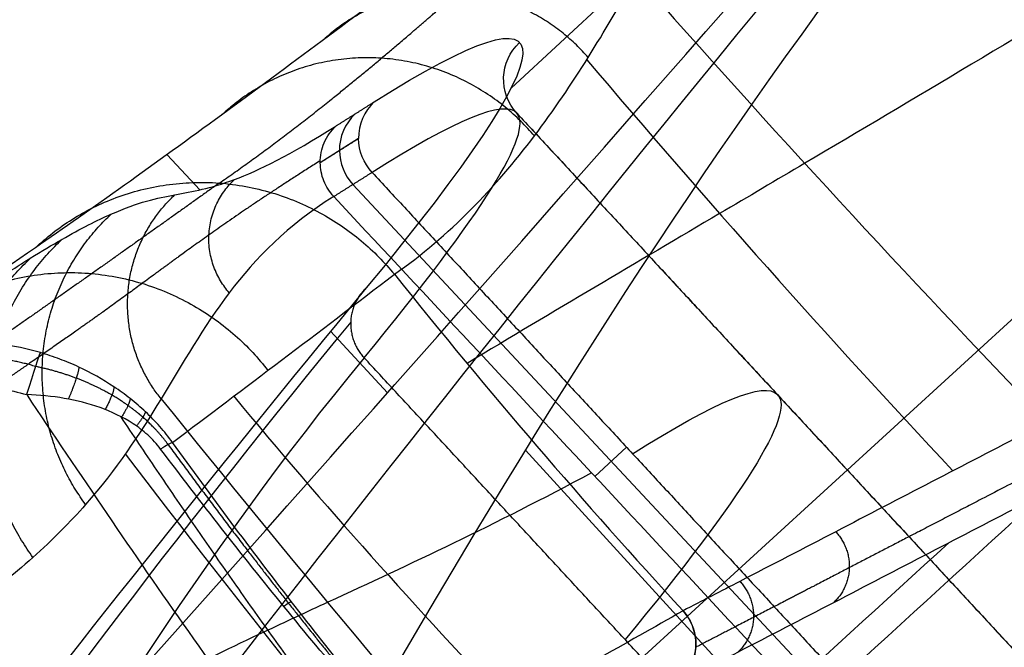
# Model space of a CAD drawing. Header units: millimetres. Extents: x -225 to 225, y -307 to 209.
# Tile 5 of 33: x -204 to -164, y -176 to -151. Entities that reach past the tile are written whole.
import ezdxf

# ---------------------------------------------------------------- set-up
doc = ezdxf.new("R2010")
doc.units = ezdxf.units.MM
doc.layers.add('Layer 01', color=7, linetype='Continuous', true_color=0x000000)

msp = doc.modelspace()

# ---------------------------------------------------------------- linework, layer by layer
at = {"layer": 'Layer 01', "color": 7, "true_color": 0xffffff}
for p, q in [((-159.855, -130.757, 374.075), (-184.165, -153.276, 374.075)), ((-151.554, -150.996, 305.675), (-198.794, -194.202, 33.428)), ((-181.205, -157.222, 415.52), (-183.937, -154.273, 415.412)), ((-190.264, -155.288, 496.98), (-191.797, -156.254, 509.319)), ((-197.922, -155.934, 648.496), (-196.619, -157.339, 577.421)), ((-169.769, -179.319, 503.106), (-190.492, -157.122, 503.106)), ((-177.795, -160.903, 415.655), (-178.472, -160.172, 415.628)), ((-177.533, -161.186, 415.666), (-177.789, -160.91, 415.655)), ((-177.49, -161.232, 415.667), (-177.533, -161.186, 415.666)), ((-177.405, -161.324, 415.671), (-177.448, -161.278, 415.669)), ((-177.021, -161.739, 415.686), (-177.362, -161.37, 415.672)), ((-176.978, -161.785, 415.688), (-177.021, -161.739, 415.686)), ((-176.893, -161.877, 415.691), (-176.935, -161.831, 415.689)), ((-176.807, -161.97, 415.694), (-176.85, -161.924, 415.693)), ((-176.722, -162.062, 415.698), (-176.764, -162.016, 415.696)), ((-176.636, -162.154, 415.701), (-176.679, -162.108, 415.699)), ((-176.551, -162.246, 415.705), (-176.594, -162.2, 415.703)), ((-176.466, -162.338, 415.708), (-176.508, -162.292, 415.706)), ((-176.081, -162.753, 415.723), (-176.423, -162.384, 415.71)), ((-191.383, -162.992, 291.63), (-189.106, -165.451, 167.338)), ((-175.569, -163.306, 415.743), (-175.74, -163.122, 415.737)), ((-175.526, -163.352, 415.745), (-175.569, -163.306, 415.744)), ((-174.972, -163.951, 415.767), (-175.484, -163.398, 415.747)), ((-174.929, -163.998, 415.769), (-174.971, -163.952, 415.767)), ((-174.843, -164.09, 415.772), (-174.886, -164.044, 415.771)), ((-174.63, -164.32, 415.781), (-174.801, -164.136, 415.774)), ((-174.459, -164.504, 415.788), (-174.63, -164.32, 415.781)), ((-174.032, -164.965, 415.804), (-174.459, -164.505, 415.788)), ((-173.989, -165.012, 415.806), (-174.032, -164.965, 415.804)), ((-173.691, -165.334, 415.818), (-173.947, -165.058, 415.808)), ((-173.52, -165.518, 415.825), (-173.69, -165.334, 415.818)), ((-173.477, -165.565, 415.827), (-173.52, -165.519, 415.825)), ((-173.392, -165.657, 415.83), (-173.434, -165.611, 415.828)), ((-173.178, -165.887, 415.838), (-173.349, -165.703, 415.832)), ((-173.135, -165.933, 415.84), (-173.178, -165.887, 415.838)), ((-162.078, -177.871, 416.279), (-173.093, -165.979, 415.842)), ((-180.812, -168.796, 509.28), (-179.553, -167.621, 497.344)), ((-183.588, -167.744, 157.082), (-170.348, -182.22, 157.082))]:
    msp.add_line(p, q, dxfattribs=at)
at = {"layer": 'Layer 01', "color": 7, "true_color": 0xffffff, "extrusion": (-1.04414e-25, 0.047845, -0.998855)}
msp.add_arc((0, 19.635, -413.948), 209.5, 270, 90, dxfattribs=at)
at = {"layer": 'Layer 01', "color": 7, "true_color": 0xffffff, "extrusion": (0, 0.047845, -0.998855)}
for centre, radius, start, end in [((0, 19.635, -430.798), 209.5, 270, 90), ((0, 19.635, -447.648), 209.5, 270, 90), ((0, 19.635, -411.948), 182.8, 151.88587, 28.11413), ((0, 19.635, -450.648), 206.5, 270, 24.54545), ((0, 19.635, -429.701), 179.8, 152.73974, 27.26026), ((0, 19.635, -445.454), 178.8, 152.8122, 27.1878)]:
    msp.add_arc(centre, radius, start, end, dxfattribs=at)
at = {"layer": 'Layer 01', "color": 7, "true_color": 0xffffff, "extrusion": (2.48268e-25, 0.047845, -0.998855)}
msp.add_arc((0, 19.635, -450.648), 206.5, 270, 90, dxfattribs=at)
at = {"layer": 'Layer 01', "color": 7, "true_color": 0xffffff, "extrusion": (-2.5516e-25, 0.047845, -0.998855)}
msp.add_arc((0, 19.635, -450.648), 196.145, 270, 90, dxfattribs=at)
at = {"layer": 'Layer 01', "color": 7, "true_color": 0xffffff, "extrusion": (1.50763e-16, -0.047845, 0.998855)}
msp.add_arc((0, 19.635, 411.948), 207.5, 144.75209, 270, dxfattribs=at)
at = {"layer": 'Layer 01', "color": 7, "true_color": 0xffffff, "extrusion": (-1.26511e-17, -0.047845, 0.998855)}
msp.add_arc((0, 19.635, 411.948), 182.8, 151.88587, 28.11413, dxfattribs=at)
at = {"layer": 'Layer 01', "color": 7, "true_color": 0xffffff, "extrusion": (1.7016e-17, -0.047845, 0.998855)}
msp.add_arc((0, 19.635, 414.948), 179.8, 152.73974, 27.26026, dxfattribs=at)
at = {"layer": 'Layer 01', "color": 7, "true_color": 0xffffff, "extrusion": (1.81874e-16, 0.047845, -0.998855)}
msp.add_arc((0, 19.635, -444.454), 179.8, 152.73974, 27.26026, dxfattribs=at)
at = {"layer": 'Layer 01', "color": 7, "true_color": 0xffffff, "extrusion": (1.22762e-16, -0.047845, 0.998855)}
msp.add_arc((0, 19.635, 445.453), 178.778, 152.81383, 270, dxfattribs=at)
at = {"layer": 'Layer 01', "color": 7, "true_color": 0xffffff, "extrusion": (-0.679319, 0.733348, -0.026952)}
for centre, radius, start, end in [((810.777, 415.579, 2.62), 573, 171.788059, 191.327463), ((810.777, 415.579, -14.714), 571, 171.78806, 180), ((810.777, 415.579, -14.739), 571, 180, 191.32746)]:
    msp.add_arc(centre, radius, start, end, dxfattribs=at)
at = {"layer": 'Layer 01', "color": 7, "true_color": 0xffffff, "extrusion": (0.018316, -0.019772, -0.999637)}
msp.add_arc((-237.777, -0.62, -415.579), 2, 180, 270, dxfattribs=at)
at = {"layer": 'Layer 01', "color": 7, "true_color": 0xffffff, "extrusion": (-0.122914, -0.077496, 0.989387)}
for centre, start, end in [((30.943, -167.268, 527.126), 190.6894, 238.044), ((30.943, -167.268, 533.362), 190.6894, 238.044), ((30.943, -167.268, 533.351), 238.044, 280.6892)]:
    msp.add_arc(centre, 2, start, end, dxfattribs=at)
at = {"layer": 'Layer 01', "color": 7, "true_color": 0xffffff, "extrusion": (0.679319, -0.733348, 0.026952)}
for start, end in [(0, 8.21194), (348.67254, 360)]:
    msp.add_arc((-810.777, 415.579, -0.62), 571, start, end, dxfattribs=at)
at = {"layer": 'Layer 01', "color": 7, "true_color": 0xffffff, "extrusion": (0.122914, 0.077496, -0.989387)}
msp.add_arc((-30.943, -167.268, -527.126), 2, 259.3106, 301.956, dxfattribs=at)
at = {"layer": 'Layer 01', "color": 7, "true_color": 0xffffff, "extrusion": (0.959107, -0.281242, 0.031878)}
msp.add_arc((-216.322, 747.6, -124.906), 2, 7.7101, 83.7957, dxfattribs=at)
at = {"layer": 'Layer 01', "color": 7, "true_color": 0xffffff, "extrusion": (0, -0.283714, 0.958909)}
msp.add_arc((0, 202.768, 743.103), 249.669, 218.54965, 222.51097, dxfattribs=at)
at = {"layer": 'Layer 01', "color": 7, "true_color": 0xffffff}
for points, weights, knots in [([(-195.833, -157.067, 681.59), (-193.614, -155.54, 666.881), (-191.438, -153.829, 652.068), (-188.308, -151.205, 630.681), (-187.288, -150.321, 623.698), (-185.304, -148.568, 610.198), (-184.341, -147.698, 603.678), (-181.456, -145.098, 584.25), (-179.539, -143.372, 571.453), (-175.284, -139.846, 543.12), (-172.947, -138.047, 527.591), (-170.179, -136.156, 509.139)], [0.842896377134, 0.843348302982, 0.844257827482, 0.845778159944, 0.846311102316, 0.847304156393, 0.847762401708, 0.849095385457, 0.849934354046, 0.851696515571, 0.852617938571, 0.853550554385], [0.016526, 0.016526, 0.016526, 0.016526, 43.967147, 43.967147, 65.95072, 65.95072, 87.934294, 87.934294, 131.901441, 131.901441, 175.868134, 175.868134, 175.868134, 175.868134]), ([(-191.796, -156.173, 509.326), (-193.635, -157.331, 524.085), (-195.04, -158.286, 538.742), (-197.452, -159.994, 567.872), (-198.461, -160.746, 582.309), (-200.512, -162.241, 610.933), (-201.556, -162.984, 625.139), (-203.545, -164.361, 646.853), (-204.277, -164.863, 654.156), (-205.526, -165.714, 665.275), (-205.968, -166.014, 669.01), (-206.674, -166.493, 674.662), (-206.916, -166.657, 676.555), (-207.292, -166.912, 679.407), (-207.419, -166.998, 680.36), (-207.679, -167.174, 682.283), (-207.813, -167.264, 683.258), (-207.946, -167.354, 684.216)], [0.85355581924, 0.854112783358, 0.855724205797, 0.859998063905, 0.862655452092, 0.868014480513, 0.870691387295, 0.873215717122, 0.873812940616, 0.874190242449, 0.87422977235, 0.874142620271, 0.874089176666, 0.87397045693, 0.873924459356, 0.873818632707, 0.873758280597, 0.873692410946], [0.000129, 0.000129, 0.000129, 0.000129, 44.109546, 44.109546, 88.219092, 88.219092, 132.328638, 132.328638, 154.383411, 154.383411, 165.410797, 165.410797, 170.92449, 170.92449, 173.681337, 173.681337, 176.473557, 176.473557, 176.473557, 176.473557]), ([(-147.555, -160.443, 509.506), (-152.71, -163.128, 540.124), (-157.849, -165.799, 570.698), (-165.533, -169.79, 616.598), (-168.088, -171.116, 631.895), (-171.92, -173.103, 654.852), (-173.197, -173.765, 662.505), (-175.243, -174.824, 674.764), (-176.012, -175.222, 679.373), (-176.782, -175.62, 683.98)], [0.853371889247, 0.852725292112, 0.851741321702, 0.851696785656, 0.852056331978, 0.852426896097, 0.852500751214, 0.852372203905, 0.852247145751, 0.852083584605], [0, 0, 0, 0, 93.423611, 93.423611, 140.135417, 140.135417, 163.49132, 163.49132, 177.557822, 177.557822, 177.557822, 177.557822]), ([(-203.188, -164.395, 744.67), (-203.977, -164.159, 744.639), (-204.778, -164.031, 744.618), (-205.999, -163.995, 744.603), (-206.412, -164.009, 744.6), (-207.224, -164.091, 744.6), (-207.625, -164.157, 744.603), (-208.416, -164.34, 744.613), (-208.807, -164.456, 744.62), (-209.577, -164.741, 744.641), (-209.952, -164.907, 744.653), (-211.036, -165.47, 744.698), (-211.708, -165.933, 744.736), (-212.324, -166.481, 744.784)], [0.893775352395, 0.892687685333, 0.891187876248, 0.888316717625, 0.887246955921, 0.884948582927, 0.883716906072, 0.881088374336, 0.879691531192, 0.876723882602, 0.875173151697, 0.870369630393, 0.866942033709, 0.863285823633], [0, 0, 0, 0, 2.629527, 2.629527, 3.94429, 3.94429, 5.259054, 5.259054, 6.573817, 6.573817, 7.88858, 7.88858, 10.518107, 10.518107, 10.518107, 10.518107]), ([(-197.88, -167.517, 743.705), (-198.175, -167.116, 743.682), (-198.515, -166.752, 743.728), (-199.082, -166.259, 743.853), (-199.282, -166.102, 743.904), (-199.694, -165.809, 744.013), (-199.907, -165.671, 744.072), (-200.573, -165.283, 744.249), (-201.048, -165.058, 744.368), (-202.068, -164.672, 744.565), (-202.618, -164.512, 744.642), (-203.188, -164.395, 744.67)], [0.977662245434, 0.977421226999, 0.975091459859, 0.96882037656, 0.966262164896, 0.960376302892, 0.957038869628, 0.94593974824, 0.937089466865, 0.916911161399, 0.90557006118, 0.893775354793], [0.000001, 0.000001, 0.000001, 0.000001, 1.644092, 1.644092, 2.466138, 2.466138, 3.288184, 3.288184, 4.932277, 4.932277, 6.576369, 6.576369, 6.576369, 6.576369]), ([(0, -282.34, 757.95), (-9.7, -282.34, 757.95), (-19.404, -281.672, 757.873), (-38.679, -279.009, 757.564), (-48.258, -277.013, 757.333), (-67.16, -271.721, 756.721), (-76.491, -268.423, 756.339), (-94.777, -260.571, 755.43), (-103.739, -256.012, 754.903), (-121.174, -245.701, 753.709), (-129.652, -239.942, 753.042), (-146.012, -227.304, 751.578), (-153.897, -220.417, 750.78), (-168.971, -205.615, 749.065), (-176.162, -197.691, 748.147), (-188.868, -182.01, 746.33), (-194.484, -174.356, 745.442), (-199.763, -166.406, 744.52)], [0.948688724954, 0.948688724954, 0.948530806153, 0.947899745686, 0.947426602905, 0.946166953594, 0.945380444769, 0.943497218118, 0.942400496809, 0.939901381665, 0.938498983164, 0.935394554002, 0.933692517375, 0.929996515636, 0.928002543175, 0.92400983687, 0.922045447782, 0.919977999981], [0, 0, 0, 0, 31.001211, 31.001211, 62.002423, 62.002423, 93.003634, 93.003634, 124.004845, 124.004845, 155.006056, 155.006056, 186.007268, 186.007268, 217.008479, 217.008479, 243.979075, 243.979075, 243.979075, 243.979075]), ([(-197.881, -167.517, 743.706), (-196.32, -169.65, 743.842), (-194.718, -171.765, 743.955), (-192.249, -174.897, 744.042), (-191.417, -175.931, 744.058), (-190.149, -177.471, 744.038), (-189.724, -177.981, 744.024), (-189.078, -178.743, 743.983), (-188.862, -178.996, 743.965), (-188.427, -179.5, 743.92), (-188.208, -179.751, 743.892), (-187.987, -180.001, 743.853)], [0.977662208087, 0.980697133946, 0.983900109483, 0.988913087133, 0.990618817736, 0.993223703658, 0.994099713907, 0.995424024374, 0.995867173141, 0.99675647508, 0.997202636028, 0.997649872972], [0.000002, 0.000002, 0.000002, 0.000002, 8.009238, 8.009238, 12.013857, 12.013857, 14.016166, 14.016166, 15.017321, 15.017321, 16.018475, 16.018475, 16.018475, 16.018475])]:
    msp.add_rational_spline(points, weights, degree=3, knots=knots, dxfattribs=at)
for points, knots in [([(-171.594, -136.677, 508.873), (-174.364, -138.566, 527.305), (-177.061, -140.496, 542.772), (-182.405, -144.412, 570.905), (-185.051, -146.397, 583.571), (-189.044, -149.389, 602.813), (-190.378, -150.388, 609.268), (-193.064, -152.384, 622.646), (-194.415, -153.38, 629.569), (-198.397, -156.29, 650.767), (-200.963, -158.126, 665.487), (-203.19, -159.65, 680.161)], [-175.74321, -175.74321, -175.74321, -175.74321, -131.793106, -131.793106, -87.842093, -87.842093, -65.866587, -65.866587, -43.891081, -43.891081, 0, 0, 0, 0]), ([(-188.832, -160.714, 682.29), (-186.611, -159.168, 667.56), (-184.789, -157.235, 652.695), (-182.458, -154.159, 631.24), (-181.747, -153.103, 624.23), (-180.424, -150.993, 610.67), (-179.812, -149.939, 604.118), (-177.978, -146.79, 584.582), (-176.759, -144.713, 571.716), (-173.551, -140.665, 543.282), (-171.561, -138.695, 527.712), (-168.797, -136.799, 509.28)], [0, 0, 0, 0, 43.967078, 43.967078, 65.950617, 65.950617, 87.934155, 87.934155, 131.901233, 131.901233, 175.868311, 175.868311, 175.868311, 175.868311]), ([(-158.42, -147.893, 509.28), (-163.67, -151.092, 542.188), (-169.193, -154.376, 576.455), (-177.913, -159.517, 631.608), (-182.47, -162.203, 661.023), (-185.928, -164.274, 682.693)], [0, 0, 0, 0, 88.905105, 111.949873, 177.783267, 177.783267, 177.783267, 177.783267]), ([(-204.88, -161.027, 685.281), (-204.748, -160.94, 684.328), (-204.615, -160.853, 683.359), (-204.357, -160.685, 681.432), (-204.231, -160.603, 680.472), (-203.859, -160.364, 677.596), (-203.622, -160.214, 675.688), (-202.937, -159.79, 669.989), (-202.519, -159.54, 666.222), (-201.361, -158.88, 655.008), (-200.719, -158.556, 647.647), (-199.064, -157.827, 625.779), (-198.325, -157.668, 611.492), (-196.895, -157.4, 582.721), (-196.199, -157.288, 568.214), (-194.259, -156.565, 538.99), (-193.01, -155.949, 524.273), (-191.171, -154.788, 509.513)], [-176.533454, -176.533454, -176.533454, -176.533454, -173.775119, -173.775119, -171.016784, -171.016784, -165.500113, -165.500113, -154.466772, -154.466772, -132.400091, -132.400091, -88.266727, -88.266727, -44.133364, -44.133364, 0, 0, 0, 0]), ([(-191.797, -156.254, 509.319), (-191.799, -155.98, 509.341), (-191.745, -155.705, 509.369), (-191.53, -155.202, 509.435), (-191.37, -154.974, 509.473), (-191.171, -154.788, 509.513)], [-1.664689, -1.664689, -1.664689, -1.664689, -0.832345, -0.832345, 0, 0, 0, 0]), ([(-191.259, -157.605, 509.28), (-191.427, -157.423, 509.273), (-191.562, -157.21, 509.273), (-191.746, -156.749, 509.287), (-191.794, -156.502, 509.3), (-191.797, -156.254, 509.319)], [-1.497148, -1.497148, -1.497148, -1.497148, -0.748574, -0.748574, 0, 0, 0, 0]), ([(-191.259, -157.605, 509.28), (-193.104, -158.763, 524.055), (-194.389, -160.074, 538.734), (-196.481, -162.829, 567.847), (-197.296, -164.272, 582.28), (-199.029, -167.113, 610.859), (-199.948, -168.51, 625.013), (-201.796, -170.614, 646.632), (-202.489, -171.318, 653.903), (-203.686, -172.384, 664.98), (-204.111, -172.741, 668.7), (-204.795, -173.28, 674.332), (-205.031, -173.46, 676.218), (-205.396, -173.731, 679.061), (-205.52, -173.822, 680.01), (-205.772, -174.003, 681.915), (-205.901, -174.095, 682.875), (-206.027, -174.188, 683.818)], [0, 0, 0, 0, 43.999139, 43.999139, 87.998279, 87.998279, 131.997418, 131.997418, 153.996988, 153.996988, 164.996772, 164.996772, 170.496665, 170.496665, 173.246611, 173.246611, 175.996557, 175.996557, 175.996557, 175.996557]), ([(-148.09, -159.008, 509.542), (-153.246, -161.689, 540.136), (-158.396, -164.36, 570.731), (-166.081, -168.35, 616.631), (-168.634, -169.678, 631.933), (-172.461, -171.665, 654.887), (-173.737, -172.327, 662.539), (-175.773, -173.38, 674.732), (-176.532, -173.772, 679.274), (-177.291, -174.164, 683.814)], [0, 0, 0, 0, 93.421259, 93.421259, 140.131888, 140.131888, 163.487203, 163.487203, 177.350726, 177.350726, 177.350726, 177.350726]), ([(-177.47, -177.042, 684.141), (-176.679, -176.632, 679.405), (-175.888, -176.222, 674.669), (-173.82, -175.151, 662.281), (-172.543, -174.49, 654.629), (-168.712, -172.506, 631.675), (-166.156, -171.181, 616.373), (-158.47, -167.19, 570.471), (-153.328, -164.511, 539.874), (-148.177, -161.824, 509.28)], [0, 0, 0, 0, 14.458468, 14.458468, 37.814393, 37.814393, 84.526242, 84.526242, 177.949942, 177.949942, 177.949942, 177.949942]), ([(-202.987, -163.843, 743.506), (-203.833, -163.593, 743.464), (-204.693, -163.46, 743.43), (-206.004, -163.43, 743.391), (-206.447, -163.449, 743.38), (-207.317, -163.543, 743.362), (-208.176, -163.693, 743.349), (-209.011, -163.953, 743.344), (-209.833, -164.268, 743.343), (-210.233, -164.451, 743.345), (-211.001, -164.864, 743.354), (-211.37, -165.094, 743.36), (-211.903, -165.474, 743.372), (-212.077, -165.607, 743.377), (-212.333, -165.815, 743.385), (-212.418, -165.886, 743.388), (-212.584, -166.031, 743.393), (-212.667, -166.105, 743.396), (-212.747, -166.179, 743.399)], [0, 0, 0, 0, 2.628454, 2.628454, 3.942681, 3.942681, 5.256907, 6.571134, 6.571134, 7.885361, 7.885361, 9.199588, 9.199588, 9.856701, 9.856701, 10.185258, 10.185258, 10.513815, 10.513815, 10.513815, 10.513815]), ([(-197.705, -167.434, 743.14), (-197.784, -167.324, 743.133), (-197.868, -167.215, 743.128), (-198.038, -167.003, 743.125), (-198.125, -166.899, 743.126), (-198.395, -166.594, 743.135), (-198.584, -166.399, 743.151), (-198.979, -166.027, 743.193), (-199.186, -165.849, 743.22), (-199.609, -165.514, 743.278), (-199.827, -165.357, 743.308), (-200.497, -164.911, 743.397), (-200.965, -164.649, 743.452), (-201.704, -164.306, 743.503), (-201.956, -164.2, 743.515), (-202.467, -164.007, 743.523), (-202.725, -163.921, 743.519), (-202.987, -163.843, 743.506)], [-6.522902, -6.522902, -6.522902, -6.522902, -6.115221, -6.115221, -5.70754, -5.70754, -4.892177, -4.892177, -4.076814, -4.076814, -3.261451, -3.261451, -1.630726, -1.630726, -0.815363, -0.815363, 0, 0, 0, 0]), ([(-211.389, -167.42, 745.441), (-211.128, -167.18, 745.413), (-210.853, -166.957, 745.388), (-210.282, -166.549, 745.342), (-209.985, -166.364, 745.321), (-209.369, -166.031, 745.283), (-209.048, -165.883, 745.266), (-208.387, -165.627, 745.237), (-208.051, -165.522, 745.225), (-207.37, -165.354, 745.206), (-207.025, -165.293, 745.199), (-206.324, -165.214, 745.191), (-205.967, -165.197, 745.189), (-204.912, -165.218, 745.191), (-204.219, -165.322, 745.203), (-203.537, -165.522, 745.225)], [-8.463901, -8.463901, -8.463901, -8.463901, -7.405913, -7.405913, -6.347926, -6.347926, -5.289938, -5.289938, -4.23195, -4.23195, -3.173963, -3.173963, -2.115975, -2.115975, 0, 0, 0, 0]), ([(-198.182, -167.697, 744.189), (-198.335, -167.493, 744.178), (-198.51, -167.304, 744.194), (-198.881, -166.969, 744.264), (-199.077, -166.82, 744.315), (-199.698, -166.415, 744.495), (-200.141, -166.208, 744.642), (-201.063, -165.88, 744.903), (-201.539, -165.76, 745.018), (-202.524, -165.589, 745.181), (-203.028, -165.54, 745.227), (-203.537, -165.522, 745.225)], [-6.090477, -6.090477, -6.090477, -6.090477, -5.329167, -5.329167, -4.567857, -4.567857, -3.045238, -3.045238, -1.522619, -1.522619, 0, 0, 0, 0]), ([(-188.028, -180.051, 744.036), (-188.48, -179.565, 744.145), (-188.925, -179.071, 744.207), (-189.807, -178.075, 744.304), (-190.244, -177.572, 744.336), (-191.544, -176.055, 744.403), (-192.399, -175.032, 744.412), (-194.087, -172.965, 744.396), (-194.92, -171.922, 744.369), (-196.566, -169.821, 744.295), (-197.379, -168.762, 744.246), (-198.182, -167.697, 744.189)], [0, 0, 0, 0, 2.0023, 2.0023, 4.0046, 4.0046, 8.0092, 8.0092, 12.013799, 12.013799, 16.018399, 16.018399, 16.018399, 16.018399]), ([(-187.96, -179.962, 743.665), (-188.392, -179.459, 743.706), (-188.817, -178.951, 743.718), (-189.661, -177.931, 743.726), (-190.079, -177.418, 743.719), (-191.325, -175.873, 743.683), (-192.145, -174.835, 743.637), (-194.575, -171.697, 743.467), (-196.158, -169.577, 743.312), (-197.705, -167.434, 743.14)], [0, 0, 0, 0, 1.986521, 1.986521, 3.973043, 3.973043, 7.946085, 7.946085, 15.892171, 15.892171, 15.892171, 15.892171]), ([(-180.946, -168.652, 509.28), (-184.894, -170.761, 538.786), (-189.068, -172.702, 575.535), (-195.619, -175.729, 633.219), (-199.146, -177.466, 662.201), (-202.342, -179.258, 684.392)], [0, 0, 0, 0, 89.177789, 112.293238, 178.328138, 178.328138, 178.328138, 178.328138]), ([(-177.477, -177.051, 684.142), (-177.377, -176.96, 684.132), (-177.287, -176.861, 684.121), (-177.126, -176.648, 684.097), (-177.055, -176.533, 684.084), (-176.936, -176.292, 684.056), (-176.889, -176.168, 684.042), (-176.818, -175.911, 684.013), (-176.795, -175.777, 683.998), (-176.775, -175.51, 683.968), (-176.778, -175.377, 683.953), (-176.811, -175.112, 683.923), (-176.841, -174.979, 683.908), (-176.969, -174.601, 683.865), (-177.107, -174.364, 683.838), (-177.291, -174.164, 683.814)], [0, 0, 0, 0, 0.405243, 0.405243, 0.810487, 0.810487, 1.21573, 1.21573, 1.620973, 1.620973, 2.026217, 2.026217, 2.43146, 2.43146, 3.241947, 3.241947, 3.241947, 3.241947]), ([(-177.291, -174.164, 683.814), (-177.205, -174.258, 683.826), (-177.126, -174.363, 683.838), (-177.022, -174.536, 683.857), (-176.991, -174.596, 683.864), (-176.948, -174.688, 683.875), (-176.927, -174.735, 683.88), (-176.909, -174.783, 683.885), (-176.897, -174.816, 683.889), (-176.89, -174.834, 683.891), (-176.846, -174.962, 683.906), (-176.815, -175.087, 683.92), (-176.788, -175.285, 683.942), (-176.782, -175.353, 683.95), (-176.778, -175.458, 683.962), (-176.778, -175.511, 683.968), (-176.779, -175.573, 683.975), (-176.781, -175.604, 683.978), (-176.782, -175.618, 683.98), (-176.782, -175.627, 683.981), (-176.783, -175.633, 683.982), (-176.79, -175.732, 683.993), (-176.805, -175.848, 684.006), (-176.852, -176.043, 684.028), (-176.872, -176.112, 684.036), (-176.91, -176.218, 684.048), (-176.924, -176.255, 684.052), (-176.947, -176.31, 684.058), (-176.959, -176.338, 684.062), (-176.972, -176.366, 684.065), (-176.981, -176.384, 684.067), (-176.985, -176.392, 684.068), (-177.075, -176.577, 684.089), (-177.169, -176.711, 684.103), (-177.338, -176.916, 684.127), (-177.412, -176.989, 684.135), (-177.47, -177.042, 684.141)], [0, 0, 0, 0, 0.403132, 0.403132, 0.604698, 0.604698, 0.705481, 0.755872, 0.755872, 0.806264, 0.806264, 1.209396, 1.209396, 1.410962, 1.410962, 1.511745, 1.562136, 1.587332, 1.59993, 1.59993, 1.612528, 1.612528, 2.01566, 2.01566, 2.217226, 2.217226, 2.318009, 2.318009, 2.3684, 2.393596, 2.393596, 2.418792, 2.418792, 2.821924, 2.821924, 3.225056, 3.225056, 3.225056, 3.225056])]:
    msp.add_open_spline(points, degree=3, knots=knots, dxfattribs=at)
for points, degree in [([(-168.797, -136.799, 509.28), (-161.88, -144.194, 509.28), (-154.963, -151.589, 509.28), (-148.046, -158.985, 509.28)], 3), ([(-210.821, -196.485, 5), (-195.273, -176.325, 104.976), (-179.726, -156.178, 204.955), (-164.238, -138.142, 305.322)], 3), ([(-219.957, -199.995, 5), (-200.598, -178.394, 104.809), (-181.239, -156.793, 204.619), (-165.651, -138.642, 305.63)], 3), ([(-202.185, -200.399, 5), (-190.264, -178.581, 105.028), (-178.314, -156.795, 205.058), (-162.856, -138.795, 305.226)], 3), ([(-179.149, -148.801, 597.057), (-173.797, -154.852, 596.941), (-168.326, -160.791, 596.813), (-162.739, -166.615, 596.672)], 3), ([(-181.141, -152.137, 618.02), (-176.389, -157.737, 618.42), (-171.509, -163.216, 618.807), (-166.504, -168.571, 619.18)], 3), ([(-191.171, -154.788, 509.513), (-190.404, -154.305, 503.343), (-189.638, -153.821, 497.172)], 2), ([(-183.937, -154.273, 415.412), (-173.007, -166.072, 415.845), (-162.078, -177.871, 416.279)], 2), ([(-190.264, -155.288, 496.98), (-191.03, -155.771, 503.15), (-191.797, -156.254, 509.319)], 2), ([(-191.259, -157.605, 509.28), (-190.492, -157.122, 503.11), (-189.726, -156.639, 496.941)], 2), ([(-189.726, -156.639, 496.941), (-179.374, -167.814, 497.352), (-169.022, -178.99, 497.762)], 2), ([(-170.632, -179.7, 509.28), (-177.508, -172.335, 509.28), (-184.383, -164.97, 509.28), (-191.259, -157.605, 509.28)], 3), ([(-203.19, -159.65, 680.161), (-206.492, -161.932, 701.285), (-209.679, -164.11, 722.377), (-212.747, -166.179, 743.399)], 3), ([(-142.647, -160.611, 306.028), (-159.865, -176.744, 205.695), (-180.569, -189.07, 105.347), (-201.306, -201.36, 5)], 3), ([(-197.705, -167.434, 743.14), (-194.853, -165.29, 722.91), (-191.894, -163.048, 702.615), (-188.832, -160.714, 682.29)], 3), ([(-188.832, -160.714, 682.29), (-185.087, -165.388, 682.82), (-181.234, -169.871, 683.327), (-177.291, -174.164, 683.814)], 3), ([(-189.955, -161.257, 302.852), (-202.645, -176.636, 204.246), (-211.609, -188.6, 104.628), (-220.538, -200.534, 5)], 3), ([(-142.113, -162.041, 306.166), (-159.38, -178.22, 205.547), (-178.769, -194.274, 105.273), (-198.173, -210.327, 5)], 3), ([(-148.177, -161.824, 509.28), (-154.712, -167.815, 509.28), (-161.247, -173.806, 509.28), (-167.782, -179.798, 509.28)], 3), ([(-190.58, -162.624, 303.145), (-203.347, -178.096, 203.936), (-213.971, -193.677, 104.469), (-224.589, -209.258, 5)], 3), ([(-142.736, -163.403, 306.492), (-160.12, -179.691, 205.192), (-181.292, -199.428, 105.096), (-202.464, -219.165, 5)], 3), ([(-190.043, -164.049, 303.299), (-202.851, -179.571, 203.771), (-212.092, -198.943, 104.386), (-221.333, -218.315, 5)], 3), ([(-170.059, -185.622, 304.091), (-180.051, -174.836, 303.695), (-190.043, -164.049, 303.299)], 2), ([(-182.381, -184.526, 597.478), (-187.76, -178.349, 597.14), (-193.018, -172.066, 596.79), (-198.154, -165.678, 596.428)], 3), ([(-197.705, -167.434, 743.14), (-197.776, -167.455, 743.533), (-197.944, -167.547, 743.904), (-198.182, -167.697, 744.189)], 3), ([(-185.364, -185.699, 620.25), (-190.24, -179.88, 619.759), (-194.982, -173.941, 619.255), (-199.588, -167.886, 618.738)], 3), ([(-162.863, -169.471, 596.708), (-168.408, -174.537, 596.969), (-173.953, -179.604, 597.23), (-179.498, -184.67, 597.491)], 3), ([(-166.655, -171.439, 619.371), (-171.924, -176.249, 619.679), (-177.194, -181.059, 619.986), (-182.463, -185.868, 620.293)], 3), ([(-206.027, -174.188, 683.818), (-202.249, -179.511, 684.42), (-198.34, -184.622, 684.999), (-194.324, -189.519, 685.555)], 3), ([(-177.291, -174.164, 683.814), (-179.631, -175.494, 696.601), (-181.924, -176.779, 709.401), (-184.169, -178.02, 722.214)], 3)]:
    msp.add_open_spline(points, degree=degree, dxfattribs=at)
for points, weights, degree in [([(-181.086, -152.048, 617.45), (-186.14, -146.167, 617.292), (-191.721, -151.386, 615.957)], [1, 0.693615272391, 0.999999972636], 2), ([(-183.235, -155.184, 638.392), (-189.149, -148.185, 638.218), (-195.743, -154.351, 636.642)], [1, 0.690542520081, 0.999999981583], 2), ([(-195.834, -157.067, 681.59), (-198.982, -159.313, 702.328), (-202.007, -161.45, 722.953), (-204.907, -163.477, 743.426)], [0.842975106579, 0.839617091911, 0.836219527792, 0.832784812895], 3), ([(-203.19, -159.65, 680.161), (-195.578, -152.527, 682.12), (-188.832, -160.714, 682.29)], [1, 0.685950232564, 1], 2), ([(-195.435, -161.452, 553.291), (-197.532, -159.074, 553.214), (-195.227, -156.926, 553.58)], [0.999999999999, 0.715722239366, 0.999999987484], 2), ([(-198.162, -165.692, 596.569), (-201.686, -161.333, 596.46), (-197.608, -157.533, 597.062)], [1, 0.730669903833, 1], 2), ([(-201.18, -169.913, 639.426), (-205.853, -163.617, 639.322), (-200.162, -158.311, 640.29)], [1, 0.744748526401, 0.999999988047], 2), ([(-203.287, -172.029, 661.288), (-208.323, -165.102, 661.202), (-202.124, -159.316, 662.404)], [1, 0.748128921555, 1.00000000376], 2), ([(-204.567, -173.1, 672.455), (-209.729, -165.994, 672.378), (-203.383, -160.066, 673.701)], [1, 0.748343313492, 1.0000000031], 2), ([(-208.448, -163.262, 714.411), (-200.586, -155.908, 716.352), (-193.889, -164.555, 716.472)], [1.00000029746, 0.674736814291, 1.00000805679], 2), ([(-189.955, -161.257, 302.852), (-191.401, -162.582, 303.245), (-190.043, -164.049, 303.299)], [1, 0.707106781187, 1], 2), ([(-201.456, -164.421, 743.486), (-201.424, -164.638, 744.684), (-201.87, -165.704, 745.071)], [1.0000000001, 0.854002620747, 0.999996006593], 2), ([(-200.052, -165.207, 743.338), (-200.02, -165.411, 744.245), (-200.399, -166.119, 744.714)], [1.00000000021, 0.906685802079, 0.999985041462], 2), ([(-203.537, -165.522, 745.225), (-153.36, -242.007, 753.895), (-80.695, -284.475, 758.708), (0, -284.475, 758.708)], [1, 0.933666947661, 0.933666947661, 1], 3), ([(-199.402, -165.679, 743.249), (-199.395, -165.857, 744.041), (-199.743, -166.416, 744.514)], [0.999999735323, 0.926664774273, 0.99994766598], 2), ([(-198.785, -166.209, 743.172), (-198.814, -166.35, 743.872), (-199.146, -166.778, 744.336)], [0.999999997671, 0.941822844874, 0.999997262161], 2), ([(-171.185, -171.003, 647.236), (-169.816, -172.477, 647.337), (-171.266, -173.828, 646.978)], [1, 0.704606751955, 0.999999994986], 2), ([(-175.014, -172.988, 670.19), (-173.648, -174.462, 670.291), (-175.097, -175.812, 669.932)], [1, 0.704841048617, 0.999999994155], 2), ([(-193.257, -173.981, 744.404), (-193.032, -173.826, 744.033), (-192.955, -173.789, 743.58)], [1.00000004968, 0.974484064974, 1.00000000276], 2)]:
    msp.add_rational_spline(points, weights, degree=degree, dxfattribs=at)

doc.saveas('drawing.dxf')
